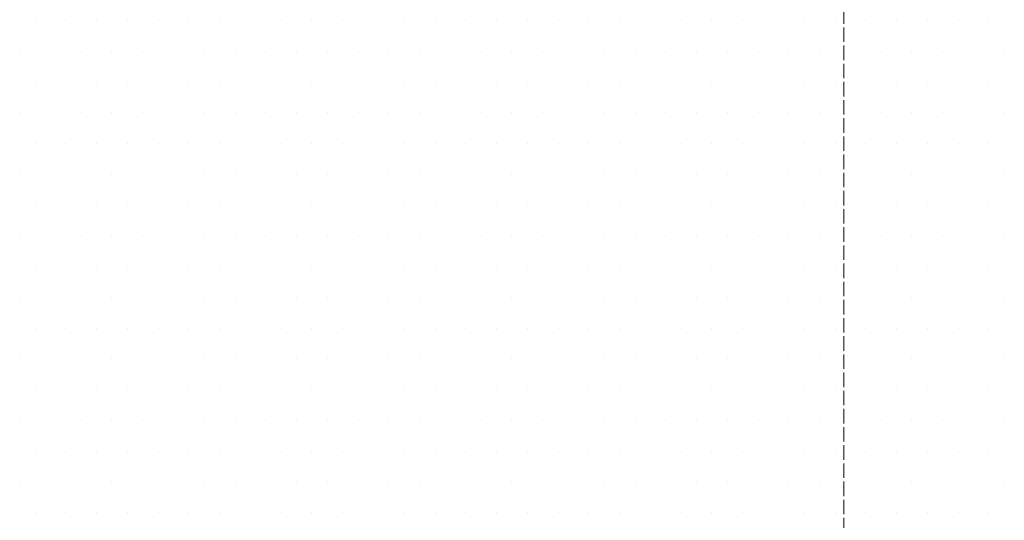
# Model space of a CAD drawing. Header units: millimetres. Extents: x 107252 to 132489, y 44218 to 60710.
# Tile 52 of 72: x 127257 to 127460, y 51743 to 51846. Entities that reach past the tile are written whole.
import ezdxf

# ---------------------------------------------------------------- set-up
doc = ezdxf.new("R2010")
doc.units = ezdxf.units.MM
doc.linetypes.add('ACAD_ISO02W100', pattern=[15, 12, -3])
doc.layers.add('linia', color=100, linetype='Continuous', lineweight=25)
doc.layers.add('przerywa', color=100, linetype='ACAD_ISO02W100', lineweight=5)

msp = doc.modelspace()

# ---------------------------------------------------------------- linework, layer by layer
at = {"layer": 'linia', "color": 18, "lineweight": 20, "true_color": 0x000000}
for p, q in [((127260.181, 51845.774), (127260.181, 51845.774)), ((127266.531, 51845.774), (127266.531, 51845.774)), ((127272.881, 51845.774), (127272.881, 51845.774)), ((127279.231, 51845.774), (127279.231, 51845.774)), ((127285.581, 51845.774), (127285.581, 51845.774)), ((127291.931, 51845.774), (127291.931, 51845.774)), ((127298.281, 51845.774), (127298.281, 51845.774)), ((127304.631, 51845.774), (127304.631, 51845.774)), ((127310.981, 51845.774), (127310.981, 51845.774)), ((127317.331, 51845.774), (127317.331, 51845.774)), ((127323.681, 51845.774), (127323.681, 51845.774)), ((127330.031, 51845.774), (127330.031, 51845.774)), ((127336.381, 51845.774), (127336.381, 51845.774)), ((127342.731, 51845.774), (127342.731, 51845.774)), ((127349.081, 51845.774), (127349.081, 51845.774)), ((127355.431, 51845.774), (127355.431, 51845.774)), ((127361.781, 51845.774), (127361.781, 51845.774)), ((127368.131, 51845.774), (127368.131, 51845.774)), ((127374.481, 51845.774), (127374.481, 51845.774)), ((127380.831, 51845.774), (127380.831, 51845.774)), ((127387.181, 51845.774), (127387.181, 51845.774)), ((127393.531, 51845.774), (127393.531, 51845.774)), ((127399.881, 51845.774), (127399.881, 51845.774)), ((127406.231, 51845.774), (127406.231, 51845.774)), ((127412.581, 51845.774), (127412.581, 51845.774)), ((127418.931, 51845.774), (127418.931, 51845.774)), ((127425.281, 51845.774), (127425.281, 51845.774)), ((127431.631, 51845.774), (127431.631, 51845.774)), ((127437.981, 51845.774), (127437.981, 51845.774)), ((127444.331, 51845.774), (127444.331, 51845.774)), ((127450.681, 51845.774), (127450.681, 51845.774)), ((127457.031, 51845.774), (127457.031, 51845.774)), ((127257.006, 51839.424), (127257.006, 51839.424)), ((127263.356, 51839.424), (127263.356, 51839.424)), ((127269.706, 51839.424), (127269.706, 51839.424)), ((127276.056, 51839.424), (127276.056, 51839.424)), ((127282.406, 51839.424), (127282.406, 51839.424)), ((127288.756, 51839.424), (127288.756, 51839.424)), ((127295.106, 51839.424), (127295.106, 51839.424)), ((127301.456, 51839.424), (127301.456, 51839.424)), ((127307.806, 51839.424), (127307.806, 51839.424)), ((127314.156, 51839.424), (127314.156, 51839.424)), ((127320.506, 51839.424), (127320.506, 51839.424)), ((127326.856, 51839.424), (127326.856, 51839.424)), ((127333.206, 51839.424), (127333.206, 51839.424)), ((127339.556, 51839.424), (127339.556, 51839.424)), ((127345.906, 51839.424), (127345.906, 51839.424)), ((127352.256, 51839.424), (127352.256, 51839.424)), ((127358.606, 51839.424), (127358.606, 51839.424)), ((127364.956, 51839.424), (127364.956, 51839.424)), ((127371.306, 51839.424), (127371.306, 51839.424)), ((127377.656, 51839.424), (127377.656, 51839.424)), ((127384.006, 51839.424), (127384.006, 51839.424)), ((127390.356, 51839.424), (127390.356, 51839.424)), ((127396.706, 51839.424), (127396.706, 51839.424)), ((127403.056, 51839.424), (127403.056, 51839.424)), ((127409.406, 51839.424), (127409.406, 51839.424)), ((127415.756, 51839.424), (127415.756, 51839.424)), ((127422.106, 51839.424), (127422.106, 51839.424)), ((127428.456, 51839.424), (127428.456, 51839.424)), ((127434.806, 51839.424), (127434.806, 51839.424)), ((127441.156, 51839.424), (127441.156, 51839.424)), ((127447.506, 51839.424), (127447.506, 51839.424)), ((127453.856, 51839.424), (127453.856, 51839.424)), ((127460.206, 51839.424), (127460.206, 51839.424)), ((127260.181, 51833.074), (127260.181, 51833.074)), ((127266.531, 51833.074), (127266.531, 51833.074)), ((127272.881, 51833.074), (127272.881, 51833.074)), ((127279.231, 51833.074), (127279.231, 51833.074)), ((127285.581, 51833.074), (127285.581, 51833.074)), ((127291.931, 51833.074), (127291.931, 51833.074)), ((127298.281, 51833.074), (127298.281, 51833.074)), ((127304.631, 51833.074), (127304.631, 51833.074)), ((127310.981, 51833.074), (127310.981, 51833.074)), ((127317.331, 51833.074), (127317.331, 51833.074)), ((127323.681, 51833.074), (127323.681, 51833.074)), ((127330.031, 51833.074), (127330.031, 51833.074)), ((127336.381, 51833.074), (127336.381, 51833.074)), ((127342.731, 51833.074), (127342.731, 51833.074)), ((127349.081, 51833.074), (127349.081, 51833.074)), ((127355.431, 51833.074), (127355.431, 51833.074)), ((127361.781, 51833.074), (127361.781, 51833.074)), ((127368.131, 51833.074), (127368.131, 51833.074)), ((127374.481, 51833.074), (127374.481, 51833.074)), ((127380.831, 51833.074), (127380.831, 51833.074)), ((127387.181, 51833.074), (127387.181, 51833.074)), ((127393.531, 51833.074), (127393.531, 51833.074)), ((127399.881, 51833.074), (127399.881, 51833.074)), ((127406.231, 51833.074), (127406.231, 51833.074)), ((127412.581, 51833.074), (127412.581, 51833.074)), ((127418.931, 51833.074), (127418.931, 51833.074)), ((127425.281, 51833.074), (127425.281, 51833.074)), ((127431.631, 51833.074), (127431.631, 51833.074)), ((127437.981, 51833.074), (127437.981, 51833.074)), ((127444.331, 51833.074), (127444.331, 51833.074)), ((127450.681, 51833.074), (127450.681, 51833.074)), ((127457.031, 51833.074), (127457.031, 51833.074)), ((127257.006, 51826.724), (127257.006, 51826.724)), ((127263.356, 51826.724), (127263.356, 51826.724)), ((127269.706, 51826.724), (127269.706, 51826.724)), ((127276.056, 51826.724), (127276.056, 51826.724)), ((127282.406, 51826.724), (127282.406, 51826.724)), ((127288.756, 51826.724), (127288.756, 51826.724)), ((127295.106, 51826.724), (127295.106, 51826.724)), ((127301.456, 51826.724), (127301.456, 51826.724)), ((127307.806, 51826.724), (127307.806, 51826.724)), ((127314.156, 51826.724), (127314.156, 51826.724)), ((127320.506, 51826.724), (127320.506, 51826.724)), ((127326.856, 51826.724), (127326.856, 51826.724)), ((127333.206, 51826.724), (127333.206, 51826.724)), ((127339.556, 51826.724), (127339.556, 51826.724)), ((127345.906, 51826.724), (127345.906, 51826.724)), ((127352.256, 51826.724), (127352.256, 51826.724)), ((127358.606, 51826.724), (127358.606, 51826.724)), ((127364.956, 51826.724), (127364.956, 51826.724)), ((127371.306, 51826.724), (127371.306, 51826.724)), ((127377.656, 51826.724), (127377.656, 51826.724)), ((127384.006, 51826.724), (127384.006, 51826.724)), ((127390.356, 51826.724), (127390.356, 51826.724)), ((127396.706, 51826.724), (127396.706, 51826.724)), ((127403.056, 51826.724), (127403.056, 51826.724)), ((127409.406, 51826.724), (127409.406, 51826.724)), ((127415.756, 51826.724), (127415.756, 51826.724)), ((127422.106, 51826.724), (127422.106, 51826.724)), ((127428.456, 51826.724), (127428.456, 51826.724)), ((127434.806, 51826.724), (127434.806, 51826.724)), ((127441.156, 51826.724), (127441.156, 51826.724)), ((127447.506, 51826.724), (127447.506, 51826.724)), ((127453.856, 51826.724), (127453.856, 51826.724)), ((127460.206, 51826.724), (127460.206, 51826.724)), ((127260.181, 51820.374), (127260.181, 51820.374)), ((127266.531, 51820.374), (127266.531, 51820.374)), ((127272.881, 51820.374), (127272.881, 51820.374)), ((127279.231, 51820.374), (127279.231, 51820.374)), ((127285.581, 51820.374), (127285.581, 51820.374)), ((127291.931, 51820.374), (127291.931, 51820.374)), ((127298.281, 51820.374), (127298.281, 51820.374)), ((127304.631, 51820.374), (127304.631, 51820.374)), ((127310.981, 51820.374), (127310.981, 51820.374)), ((127317.331, 51820.374), (127317.331, 51820.374)), ((127323.681, 51820.374), (127323.681, 51820.374)), ((127330.031, 51820.374), (127330.031, 51820.374)), ((127336.381, 51820.374), (127336.381, 51820.374)), ((127342.731, 51820.374), (127342.731, 51820.374)), ((127349.081, 51820.374), (127349.081, 51820.374)), ((127355.431, 51820.374), (127355.431, 51820.374)), ((127361.781, 51820.374), (127361.781, 51820.374)), ((127368.131, 51820.374), (127368.131, 51820.374)), ((127374.481, 51820.374), (127374.481, 51820.374)), ((127380.831, 51820.374), (127380.831, 51820.374)), ((127387.181, 51820.374), (127387.181, 51820.374)), ((127393.531, 51820.374), (127393.531, 51820.374)), ((127399.881, 51820.374), (127399.881, 51820.374)), ((127406.231, 51820.374), (127406.231, 51820.374)), ((127412.581, 51820.374), (127412.581, 51820.374)), ((127418.931, 51820.374), (127418.931, 51820.374)), ((127425.281, 51820.374), (127425.281, 51820.374)), ((127431.631, 51820.374), (127431.631, 51820.374)), ((127437.981, 51820.374), (127437.981, 51820.374)), ((127444.331, 51820.374), (127444.331, 51820.374)), ((127450.681, 51820.374), (127450.681, 51820.374)), ((127457.031, 51820.374), (127457.031, 51820.374)), ((127257.006, 51814.024), (127257.006, 51814.024)), ((127263.356, 51814.024), (127263.356, 51814.024)), ((127269.706, 51814.024), (127269.706, 51814.024)), ((127276.056, 51814.024), (127276.056, 51814.024)), ((127282.406, 51814.024), (127282.406, 51814.024)), ((127288.756, 51814.024), (127288.756, 51814.024)), ((127295.106, 51814.024), (127295.106, 51814.024)), ((127301.456, 51814.024), (127301.456, 51814.024)), ((127307.806, 51814.024), (127307.806, 51814.024)), ((127314.156, 51814.024), (127314.156, 51814.024)), ((127320.506, 51814.024), (127320.506, 51814.024)), ((127326.856, 51814.024), (127326.856, 51814.024)), ((127333.206, 51814.024), (127333.206, 51814.024)), ((127339.556, 51814.024), (127339.556, 51814.024)), ((127345.906, 51814.024), (127345.906, 51814.024)), ((127352.256, 51814.024), (127352.256, 51814.024)), ((127358.606, 51814.024), (127358.606, 51814.024)), ((127364.956, 51814.024), (127364.956, 51814.024)), ((127371.306, 51814.024), (127371.306, 51814.024)), ((127377.656, 51814.024), (127377.656, 51814.024)), ((127384.006, 51814.024), (127384.006, 51814.024)), ((127390.356, 51814.024), (127390.356, 51814.024)), ((127396.706, 51814.024), (127396.706, 51814.024)), ((127403.056, 51814.024), (127403.056, 51814.024)), ((127409.406, 51814.024), (127409.406, 51814.024)), ((127415.756, 51814.024), (127415.756, 51814.024)), ((127422.106, 51814.024), (127422.106, 51814.024)), ((127428.456, 51814.024), (127428.456, 51814.024)), ((127434.806, 51814.024), (127434.806, 51814.024)), ((127441.156, 51814.024), (127441.156, 51814.024)), ((127447.506, 51814.024), (127447.506, 51814.024)), ((127453.856, 51814.024), (127453.856, 51814.024)), ((127460.206, 51814.024), (127460.206, 51814.024)), ((127260.181, 51807.674), (127260.181, 51807.674)), ((127266.531, 51807.674), (127266.531, 51807.674)), ((127272.881, 51807.674), (127272.881, 51807.674)), ((127279.231, 51807.674), (127279.231, 51807.674)), ((127285.581, 51807.674), (127285.581, 51807.674)), ((127291.931, 51807.674), (127291.931, 51807.674)), ((127298.281, 51807.674), (127298.281, 51807.674)), ((127304.631, 51807.674), (127304.631, 51807.674)), ((127310.981, 51807.674), (127310.981, 51807.674)), ((127317.331, 51807.674), (127317.331, 51807.674)), ((127323.681, 51807.674), (127323.681, 51807.674)), ((127330.031, 51807.674), (127330.031, 51807.674)), ((127336.381, 51807.674), (127336.381, 51807.674)), ((127342.731, 51807.674), (127342.731, 51807.674)), ((127349.081, 51807.674), (127349.081, 51807.674)), ((127355.431, 51807.674), (127355.431, 51807.674)), ((127361.781, 51807.674), (127361.781, 51807.674)), ((127368.131, 51807.674), (127368.131, 51807.674)), ((127374.481, 51807.674), (127374.481, 51807.674)), ((127380.831, 51807.674), (127380.831, 51807.674)), ((127387.181, 51807.674), (127387.181, 51807.674)), ((127393.531, 51807.674), (127393.531, 51807.674)), ((127399.881, 51807.674), (127399.881, 51807.674)), ((127406.231, 51807.674), (127406.231, 51807.674)), ((127412.581, 51807.674), (127412.581, 51807.674)), ((127418.931, 51807.674), (127418.931, 51807.674)), ((127425.281, 51807.674), (127425.281, 51807.674)), ((127431.631, 51807.674), (127431.631, 51807.674)), ((127437.981, 51807.674), (127437.981, 51807.674)), ((127444.331, 51807.674), (127444.331, 51807.674)), ((127450.681, 51807.674), (127450.681, 51807.674)), ((127457.031, 51807.674), (127457.031, 51807.674)), ((127257.006, 51801.324), (127257.006, 51801.324)), ((127263.356, 51801.324), (127263.356, 51801.324)), ((127269.706, 51801.324), (127269.706, 51801.324)), ((127276.056, 51801.324), (127276.056, 51801.324)), ((127282.406, 51801.324), (127282.406, 51801.324)), ((127288.756, 51801.324), (127288.756, 51801.324)), ((127295.106, 51801.324), (127295.106, 51801.324)), ((127301.456, 51801.324), (127301.456, 51801.324)), ((127307.806, 51801.324), (127307.806, 51801.324)), ((127314.156, 51801.324), (127314.156, 51801.324)), ((127320.506, 51801.324), (127320.506, 51801.324)), ((127326.856, 51801.324), (127326.856, 51801.324)), ((127333.206, 51801.324), (127333.206, 51801.324)), ((127339.556, 51801.324), (127339.556, 51801.324)), ((127345.906, 51801.324), (127345.906, 51801.324)), ((127352.256, 51801.324), (127352.256, 51801.324)), ((127358.606, 51801.324), (127358.606, 51801.324)), ((127364.956, 51801.324), (127364.956, 51801.324)), ((127371.306, 51801.324), (127371.306, 51801.324)), ((127377.656, 51801.324), (127377.656, 51801.324)), ((127384.006, 51801.324), (127384.006, 51801.324)), ((127390.356, 51801.324), (127390.356, 51801.324)), ((127396.706, 51801.324), (127396.706, 51801.324)), ((127403.056, 51801.324), (127403.056, 51801.324)), ((127409.406, 51801.324), (127409.406, 51801.324)), ((127415.756, 51801.324), (127415.756, 51801.324)), ((127422.106, 51801.324), (127422.106, 51801.324)), ((127428.456, 51801.324), (127428.456, 51801.324)), ((127434.806, 51801.324), (127434.806, 51801.324)), ((127441.156, 51801.324), (127441.156, 51801.324)), ((127447.506, 51801.324), (127447.506, 51801.324)), ((127453.856, 51801.324), (127453.856, 51801.324)), ((127460.206, 51801.324), (127460.206, 51801.324)), ((127260.181, 51794.974), (127260.181, 51794.974)), ((127266.531, 51794.974), (127266.531, 51794.974)), ((127272.881, 51794.974), (127272.881, 51794.974)), ((127279.231, 51794.974), (127279.231, 51794.974)), ((127285.581, 51794.974), (127285.581, 51794.974)), ((127291.931, 51794.974), (127291.931, 51794.974)), ((127298.281, 51794.974), (127298.281, 51794.974)), ((127304.631, 51794.974), (127304.631, 51794.974)), ((127310.981, 51794.974), (127310.981, 51794.974)), ((127317.331, 51794.974), (127317.331, 51794.974)), ((127323.681, 51794.974), (127323.681, 51794.974)), ((127330.031, 51794.974), (127330.031, 51794.974)), ((127336.381, 51794.974), (127336.381, 51794.974)), ((127342.731, 51794.974), (127342.731, 51794.974)), ((127349.081, 51794.974), (127349.081, 51794.974)), ((127355.431, 51794.974), (127355.431, 51794.974)), ((127361.781, 51794.974), (127361.781, 51794.974)), ((127368.131, 51794.974), (127368.131, 51794.974)), ((127374.481, 51794.974), (127374.481, 51794.974)), ((127380.831, 51794.974), (127380.831, 51794.974)), ((127387.181, 51794.974), (127387.181, 51794.974)), ((127393.531, 51794.974), (127393.531, 51794.974)), ((127399.881, 51794.974), (127399.881, 51794.974)), ((127406.231, 51794.974), (127406.231, 51794.974)), ((127412.581, 51794.974), (127412.581, 51794.974)), ((127418.931, 51794.974), (127418.931, 51794.974)), ((127425.281, 51794.974), (127425.281, 51794.974)), ((127431.631, 51794.974), (127431.631, 51794.974)), ((127437.981, 51794.974), (127437.981, 51794.974)), ((127444.331, 51794.974), (127444.331, 51794.974)), ((127450.681, 51794.974), (127450.681, 51794.974)), ((127457.031, 51794.974), (127457.031, 51794.974)), ((127257.006, 51788.624), (127257.006, 51788.624)), ((127263.356, 51788.624), (127263.356, 51788.624)), ((127269.706, 51788.624), (127269.706, 51788.624)), ((127276.056, 51788.624), (127276.056, 51788.624)), ((127282.406, 51788.624), (127282.406, 51788.624)), ((127288.756, 51788.624), (127288.756, 51788.624)), ((127295.106, 51788.624), (127295.106, 51788.624)), ((127301.456, 51788.624), (127301.456, 51788.624)), ((127307.806, 51788.624), (127307.806, 51788.624)), ((127314.156, 51788.624), (127314.156, 51788.624)), ((127320.506, 51788.624), (127320.506, 51788.624)), ((127326.856, 51788.624), (127326.856, 51788.624)), ((127333.206, 51788.624), (127333.206, 51788.624)), ((127339.556, 51788.624), (127339.556, 51788.624)), ((127345.906, 51788.624), (127345.906, 51788.624)), ((127352.256, 51788.624), (127352.256, 51788.624)), ((127358.606, 51788.624), (127358.606, 51788.624)), ((127364.956, 51788.624), (127364.956, 51788.624)), ((127371.306, 51788.624), (127371.306, 51788.624)), ((127377.656, 51788.624), (127377.656, 51788.624)), ((127384.006, 51788.624), (127384.006, 51788.624)), ((127390.356, 51788.624), (127390.356, 51788.624)), ((127396.706, 51788.624), (127396.706, 51788.624)), ((127403.056, 51788.624), (127403.056, 51788.624)), ((127409.406, 51788.624), (127409.406, 51788.624)), ((127415.756, 51788.624), (127415.756, 51788.624)), ((127422.106, 51788.624), (127422.106, 51788.624)), ((127428.456, 51788.624), (127428.456, 51788.624)), ((127434.806, 51788.624), (127434.806, 51788.624)), ((127441.156, 51788.624), (127441.156, 51788.624)), ((127447.506, 51788.624), (127447.506, 51788.624)), ((127453.856, 51788.624), (127453.856, 51788.624)), ((127460.206, 51788.624), (127460.206, 51788.624)), ((127260.181, 51782.274), (127260.181, 51782.274)), ((127266.531, 51782.274), (127266.531, 51782.274)), ((127272.881, 51782.274), (127272.881, 51782.274)), ((127279.231, 51782.274), (127279.231, 51782.274)), ((127285.581, 51782.274), (127285.581, 51782.274)), ((127291.931, 51782.274), (127291.931, 51782.274)), ((127298.281, 51782.274), (127298.281, 51782.274)), ((127304.631, 51782.274), (127304.631, 51782.274)), ((127310.981, 51782.274), (127310.981, 51782.274)), ((127317.331, 51782.274), (127317.331, 51782.274)), ((127323.681, 51782.274), (127323.681, 51782.274)), ((127330.031, 51782.274), (127330.031, 51782.274)), ((127336.381, 51782.274), (127336.381, 51782.274)), ((127342.731, 51782.274), (127342.731, 51782.274)), ((127349.081, 51782.274), (127349.081, 51782.274)), ((127355.431, 51782.274), (127355.431, 51782.274)), ((127361.781, 51782.274), (127361.781, 51782.274)), ((127368.131, 51782.274), (127368.131, 51782.274)), ((127374.481, 51782.274), (127374.481, 51782.274)), ((127380.831, 51782.274), (127380.831, 51782.274)), ((127387.181, 51782.274), (127387.181, 51782.274)), ((127393.531, 51782.274), (127393.531, 51782.274)), ((127399.881, 51782.274), (127399.881, 51782.274)), ((127406.231, 51782.274), (127406.231, 51782.274)), ((127412.581, 51782.274), (127412.581, 51782.274)), ((127418.931, 51782.274), (127418.931, 51782.274)), ((127425.281, 51782.274), (127425.281, 51782.274)), ((127431.631, 51782.274), (127431.631, 51782.274)), ((127437.981, 51782.274), (127437.981, 51782.274)), ((127444.331, 51782.274), (127444.331, 51782.274)), ((127450.681, 51782.274), (127450.681, 51782.274)), ((127457.031, 51782.274), (127457.031, 51782.274)), ((127257.006, 51775.924), (127257.006, 51775.924)), ((127263.356, 51775.924), (127263.356, 51775.924)), ((127269.706, 51775.924), (127269.706, 51775.924)), ((127276.056, 51775.924), (127276.056, 51775.924)), ((127282.406, 51775.924), (127282.406, 51775.924)), ((127288.756, 51775.924), (127288.756, 51775.924)), ((127295.106, 51775.924), (127295.106, 51775.924)), ((127301.456, 51775.924), (127301.456, 51775.924)), ((127307.806, 51775.924), (127307.806, 51775.924)), ((127314.156, 51775.924), (127314.156, 51775.924)), ((127320.506, 51775.924), (127320.506, 51775.924)), ((127326.856, 51775.924), (127326.856, 51775.924)), ((127333.206, 51775.924), (127333.206, 51775.924)), ((127339.556, 51775.924), (127339.556, 51775.924)), ((127345.906, 51775.924), (127345.906, 51775.924)), ((127352.256, 51775.924), (127352.256, 51775.924)), ((127358.606, 51775.924), (127358.606, 51775.924)), ((127364.956, 51775.924), (127364.956, 51775.924)), ((127371.306, 51775.924), (127371.306, 51775.924)), ((127377.656, 51775.924), (127377.656, 51775.924)), ((127384.006, 51775.924), (127384.006, 51775.924)), ((127390.356, 51775.924), (127390.356, 51775.924)), ((127396.706, 51775.924), (127396.706, 51775.924)), ((127403.056, 51775.924), (127403.056, 51775.924)), ((127409.406, 51775.924), (127409.406, 51775.924)), ((127415.756, 51775.924), (127415.756, 51775.924)), ((127422.106, 51775.924), (127422.106, 51775.924)), ((127428.456, 51775.924), (127428.456, 51775.924)), ((127434.806, 51775.924), (127434.806, 51775.924)), ((127441.156, 51775.924), (127441.156, 51775.924)), ((127447.506, 51775.924), (127447.506, 51775.924)), ((127453.856, 51775.924), (127453.856, 51775.924)), ((127460.206, 51775.924), (127460.206, 51775.924)), ((127260.181, 51769.574), (127260.181, 51769.574)), ((127266.531, 51769.574), (127266.531, 51769.574)), ((127272.881, 51769.574), (127272.881, 51769.574)), ((127279.231, 51769.574), (127279.231, 51769.574)), ((127285.581, 51769.574), (127285.581, 51769.574)), ((127291.931, 51769.574), (127291.931, 51769.574)), ((127298.281, 51769.574), (127298.281, 51769.574)), ((127304.631, 51769.574), (127304.631, 51769.574)), ((127310.981, 51769.574), (127310.981, 51769.574)), ((127317.331, 51769.574), (127317.331, 51769.574)), ((127323.681, 51769.574), (127323.681, 51769.574)), ((127330.031, 51769.574), (127330.031, 51769.574)), ((127336.381, 51769.574), (127336.381, 51769.574)), ((127342.731, 51769.574), (127342.731, 51769.574)), ((127349.081, 51769.574), (127349.081, 51769.574)), ((127355.431, 51769.574), (127355.431, 51769.574)), ((127361.781, 51769.574), (127361.781, 51769.574)), ((127368.131, 51769.574), (127368.131, 51769.574)), ((127374.481, 51769.574), (127374.481, 51769.574)), ((127380.831, 51769.574), (127380.831, 51769.574)), ((127387.181, 51769.574), (127387.181, 51769.574)), ((127393.531, 51769.574), (127393.531, 51769.574)), ((127399.881, 51769.574), (127399.881, 51769.574)), ((127406.231, 51769.574), (127406.231, 51769.574)), ((127412.581, 51769.574), (127412.581, 51769.574)), ((127418.931, 51769.574), (127418.931, 51769.574)), ((127425.281, 51769.574), (127425.281, 51769.574)), ((127431.631, 51769.574), (127431.631, 51769.574)), ((127437.981, 51769.574), (127437.981, 51769.574)), ((127444.331, 51769.574), (127444.331, 51769.574)), ((127450.681, 51769.574), (127450.681, 51769.574)), ((127457.031, 51769.574), (127457.031, 51769.574)), ((127257.006, 51763.224), (127257.006, 51763.224)), ((127263.356, 51763.224), (127263.356, 51763.224)), ((127269.706, 51763.224), (127269.706, 51763.224)), ((127276.056, 51763.224), (127276.056, 51763.224)), ((127282.406, 51763.224), (127282.406, 51763.224)), ((127288.756, 51763.224), (127288.756, 51763.224)), ((127295.106, 51763.224), (127295.106, 51763.224)), ((127301.456, 51763.224), (127301.456, 51763.224)), ((127307.806, 51763.224), (127307.806, 51763.224)), ((127314.156, 51763.224), (127314.156, 51763.224)), ((127320.506, 51763.224), (127320.506, 51763.224)), ((127326.856, 51763.224), (127326.856, 51763.224)), ((127333.206, 51763.224), (127333.206, 51763.224)), ((127339.556, 51763.224), (127339.556, 51763.224)), ((127345.906, 51763.224), (127345.906, 51763.224)), ((127352.256, 51763.224), (127352.256, 51763.224)), ((127358.606, 51763.224), (127358.606, 51763.224)), ((127364.956, 51763.224), (127364.956, 51763.224)), ((127371.306, 51763.224), (127371.306, 51763.224)), ((127377.656, 51763.224), (127377.656, 51763.224)), ((127384.006, 51763.224), (127384.006, 51763.224)), ((127390.356, 51763.224), (127390.356, 51763.224)), ((127396.706, 51763.224), (127396.706, 51763.224)), ((127403.056, 51763.224), (127403.056, 51763.224)), ((127409.406, 51763.224), (127409.406, 51763.224)), ((127415.756, 51763.224), (127415.756, 51763.224)), ((127422.106, 51763.224), (127422.106, 51763.224)), ((127428.456, 51763.224), (127428.456, 51763.224)), ((127434.806, 51763.224), (127434.806, 51763.224)), ((127441.156, 51763.224), (127441.156, 51763.224)), ((127447.506, 51763.224), (127447.506, 51763.224)), ((127453.856, 51763.224), (127453.856, 51763.224)), ((127460.206, 51763.224), (127460.206, 51763.224)), ((127260.181, 51756.874), (127260.181, 51756.874)), ((127266.531, 51756.874), (127266.531, 51756.874)), ((127272.881, 51756.874), (127272.881, 51756.874)), ((127279.231, 51756.874), (127279.231, 51756.874)), ((127285.581, 51756.874), (127285.581, 51756.874)), ((127291.931, 51756.874), (127291.931, 51756.874)), ((127298.281, 51756.874), (127298.281, 51756.874)), ((127304.631, 51756.874), (127304.631, 51756.874)), ((127310.981, 51756.874), (127310.981, 51756.874)), ((127317.331, 51756.874), (127317.331, 51756.874)), ((127323.681, 51756.874), (127323.681, 51756.874)), ((127330.031, 51756.874), (127330.031, 51756.874)), ((127336.381, 51756.874), (127336.381, 51756.874)), ((127342.731, 51756.874), (127342.731, 51756.874)), ((127349.081, 51756.874), (127349.081, 51756.874)), ((127355.431, 51756.874), (127355.431, 51756.874)), ((127361.781, 51756.874), (127361.781, 51756.874)), ((127368.131, 51756.874), (127368.131, 51756.874)), ((127374.481, 51756.874), (127374.481, 51756.874)), ((127380.831, 51756.874), (127380.831, 51756.874)), ((127387.181, 51756.874), (127387.181, 51756.874)), ((127393.531, 51756.874), (127393.531, 51756.874)), ((127399.881, 51756.874), (127399.881, 51756.874)), ((127406.231, 51756.874), (127406.231, 51756.874)), ((127412.581, 51756.874), (127412.581, 51756.874)), ((127418.931, 51756.874), (127418.931, 51756.874)), ((127425.281, 51756.874), (127425.281, 51756.874)), ((127431.631, 51756.874), (127431.631, 51756.874)), ((127437.981, 51756.874), (127437.981, 51756.874)), ((127444.331, 51756.874), (127444.331, 51756.874)), ((127450.681, 51756.874), (127450.681, 51756.874)), ((127457.031, 51756.874), (127457.031, 51756.874)), ((127257.006, 51750.524), (127257.006, 51750.524)), ((127263.356, 51750.524), (127263.356, 51750.524)), ((127269.706, 51750.524), (127269.706, 51750.524)), ((127276.056, 51750.524), (127276.056, 51750.524)), ((127282.406, 51750.524), (127282.406, 51750.524)), ((127288.756, 51750.524), (127288.756, 51750.524)), ((127295.106, 51750.524), (127295.106, 51750.524)), ((127301.456, 51750.524), (127301.456, 51750.524)), ((127307.806, 51750.524), (127307.806, 51750.524)), ((127314.156, 51750.524), (127314.156, 51750.524)), ((127320.506, 51750.524), (127320.506, 51750.524)), ((127326.856, 51750.524), (127326.856, 51750.524)), ((127333.206, 51750.524), (127333.206, 51750.524)), ((127339.556, 51750.524), (127339.556, 51750.524)), ((127345.906, 51750.524), (127345.906, 51750.524)), ((127352.256, 51750.524), (127352.256, 51750.524)), ((127358.606, 51750.524), (127358.606, 51750.524)), ((127364.956, 51750.524), (127364.956, 51750.524)), ((127371.306, 51750.524), (127371.306, 51750.524)), ((127377.656, 51750.524), (127377.656, 51750.524)), ((127384.006, 51750.524), (127384.006, 51750.524)), ((127390.356, 51750.524), (127390.356, 51750.524)), ((127396.706, 51750.524), (127396.706, 51750.524)), ((127403.056, 51750.524), (127403.056, 51750.524)), ((127409.406, 51750.524), (127409.406, 51750.524)), ((127415.756, 51750.524), (127415.756, 51750.524)), ((127422.106, 51750.524), (127422.106, 51750.524)), ((127428.456, 51750.524), (127428.456, 51750.524)), ((127434.806, 51750.524), (127434.806, 51750.524)), ((127441.156, 51750.524), (127441.156, 51750.524)), ((127447.506, 51750.524), (127447.506, 51750.524)), ((127453.856, 51750.524), (127453.856, 51750.524)), ((127460.206, 51750.524), (127460.206, 51750.524)), ((127260.181, 51744.174), (127260.181, 51744.174)), ((127266.531, 51744.174), (127266.531, 51744.174)), ((127272.881, 51744.174), (127272.881, 51744.174)), ((127279.231, 51744.174), (127279.231, 51744.174)), ((127285.581, 51744.174), (127285.581, 51744.174)), ((127291.931, 51744.174), (127291.931, 51744.174)), ((127298.281, 51744.174), (127298.281, 51744.174)), ((127304.631, 51744.174), (127304.631, 51744.174)), ((127310.981, 51744.174), (127310.981, 51744.174)), ((127317.331, 51744.174), (127317.331, 51744.174)), ((127323.681, 51744.174), (127323.681, 51744.174)), ((127330.031, 51744.174), (127330.031, 51744.174)), ((127336.381, 51744.174), (127336.381, 51744.174)), ((127342.731, 51744.174), (127342.731, 51744.174)), ((127349.081, 51744.174), (127349.081, 51744.174)), ((127355.431, 51744.174), (127355.431, 51744.174)), ((127361.781, 51744.174), (127361.781, 51744.174)), ((127368.131, 51744.174), (127368.131, 51744.174)), ((127374.481, 51744.174), (127374.481, 51744.174)), ((127380.831, 51744.174), (127380.831, 51744.174)), ((127387.181, 51744.174), (127387.181, 51744.174)), ((127393.531, 51744.174), (127393.531, 51744.174)), ((127399.881, 51744.174), (127399.881, 51744.174)), ((127406.231, 51744.174), (127406.231, 51744.174)), ((127412.581, 51744.174), (127412.581, 51744.174)), ((127418.931, 51744.174), (127418.931, 51744.174)), ((127425.281, 51744.174), (127425.281, 51744.174)), ((127431.631, 51744.174), (127431.631, 51744.174)), ((127437.981, 51744.174), (127437.981, 51744.174)), ((127444.331, 51744.174), (127444.331, 51744.174)), ((127450.681, 51744.174), (127450.681, 51744.174)), ((127457.031, 51744.174), (127457.031, 51744.174))]:
    msp.add_line(p, q, dxfattribs=at)
at = {"layer": 'przerywa', "color": 18, "ltscale": 0.25, "true_color": 0x000000}
msp.add_line((127427.122, 51642.601), (127427.122, 52392.601), dxfattribs=at)

doc.saveas('drawing.dxf')
